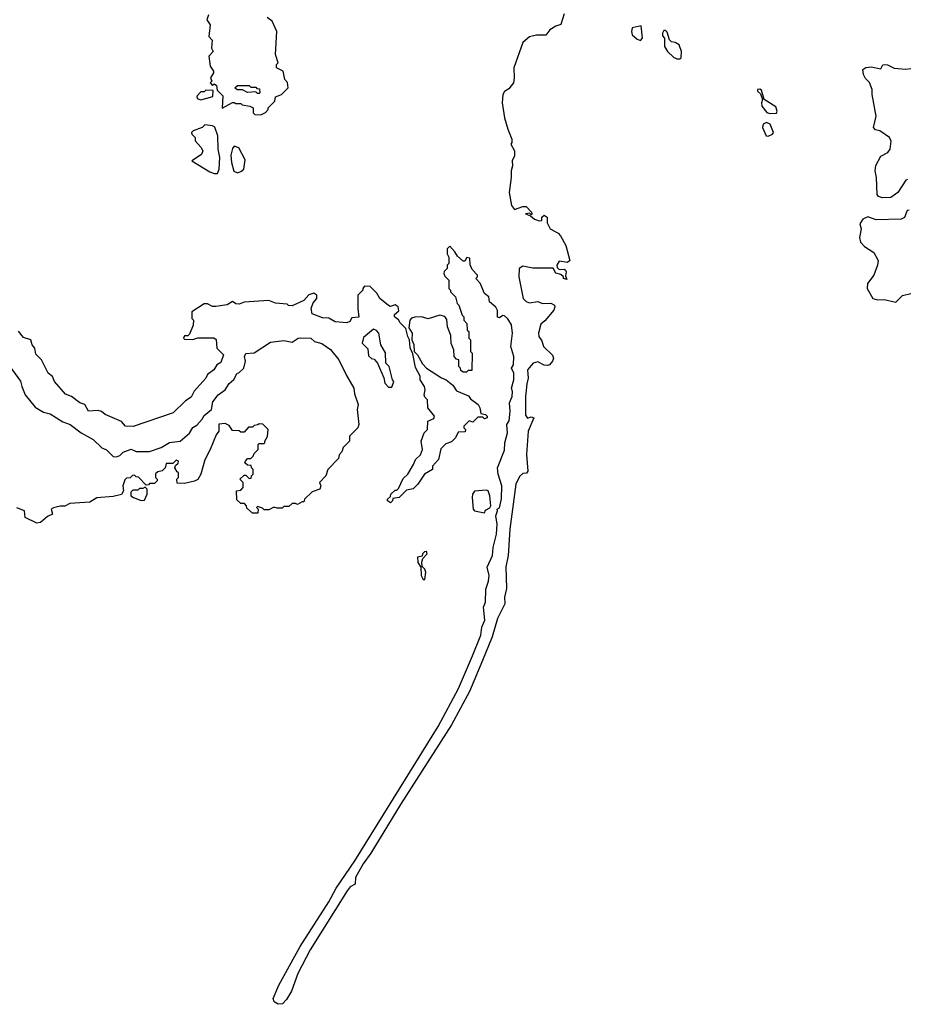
# Model space of a CAD drawing. Extents: x 2240384 to 2404287, y 351326 to 526670.
# Tile 227 of 256: x 2342972 to 2348324, y 468720 to 474656. Entities that reach past the tile are written whole.
import ezdxf

# ---------------------------------------------------------------- set-up
doc = ezdxf.new("R2010")
doc.units = 0

msp = doc.modelspace()

# ---------------------------------------------------------------- linework, layer by layer
at = {"layer": '0CON20XD'}
for points in [[(2344110, 474685), (2344100, 474655), (2344120, 474625), (2344112.5, 474555), (2344131.7, 474531.7), (2344127.5, 474485), (2344137.5, 474465), (2344112.5, 474435), (2344120, 474375), (2344140, 474345), (2344140, 474335), (2344122.5, 474305), (2344130, 474285), (2344120, 474275), (2344135, 474260), (2344145, 474270), (2344158.3, 474258.3), (2344161.7, 474231.7), (2344197.5, 474197.5), (2344192.5, 474122.5), (2344255, 474157.5), (2344265, 474157.5), (2344275, 474150), (2344305, 474150), (2344313, 474143), (2344360, 474135), (2344380, 474125), (2344380, 474095), (2344390, 474085), (2344425, 474082.5)], [(2344425, 474082.5), (2344453, 474097), (2344470, 474115), (2344470, 474125), (2344510, 474165), (2344515, 474190), (2344550, 474205), (2344590, 474245), (2344587, 474277), (2344570, 474295), (2344560, 474345), (2344520, 474365), (2344520, 474385), (2344530, 474395), (2344513.3, 474445), (2344523.3, 474585), (2344495, 474647.5), (2344465, 474670)], [(2346255, 474691.2), (2346235, 474627.5), (2346205, 474617.5), (2346167.5, 474595), (2346145, 474562.5), (2346087, 474563), (2346045, 474552.5), (2346005, 474517.5), (2345951.2, 474365), (2345954.2, 474305), (2345949.2, 474275), (2345921.7, 474238.3), (2345895, 474223.3), (2345884.5, 474205.5), (2345881.9, 474155), (2345895.7, 474065), (2345914.6, 473995), (2345940, 473935), (2345940, 473915), (2345932.5, 473905), (2345956, 473865), (2345955.7, 473834.3), (2345940.8, 473805), (2345942.9, 473775), (2345934.5, 473744.5), (2345936, 473705), (2345922.2, 473615), (2345938, 473535), (2345955, 473512.5), (2346005, 473528.8), (2346025, 473528.8), (2346057.5, 473495), (2346060, 473485), (2346055, 473480), (2346045, 473490), (2346022.5, 473485), (2346052.5, 473472.5), (2346075, 473453.3), (2346105, 473443.3), (2346120, 473445), (2346120, 473465), (2346135, 473477.5), (2346152.5, 473465), (2346151.7, 473431.7), (2346171.2, 473395), (2346218.3, 473368.3), (2346233, 473353), (2346265.6, 473295), (2346288, 473205), (2346275, 473192.5), (2346225, 473200), (2346210, 473175), (2346211.7, 473161.7), (2346225, 473150), (2346255, 473152.5), (2346262.5, 473145), (2346267.5, 473135), (2346262.5, 473112.5), (2346270, 473090), (2346250, 473095), (2346250, 473105), (2346235, 473120), (2346205, 473127.5), (2346187.5, 473157.5), (2346065, 473157.5), (2346005, 473170), (2345984.2, 473155.8), (2345980.8, 473105), (2346007.5, 472975), (2346026.4, 472956.4), (2346045, 472948.8), (2346095, 472956), (2346125, 472944.3), (2346175, 472947.1), (2346195.5, 472935.5), (2346199.4, 472925), (2346192, 472905), (2346139.2, 472840.8), (2346115, 472820), (2346099.5, 472765), (2346102.2, 472745), (2346119.8, 472719.8), (2346129.2, 472685), (2346185, 472633.3), (2346190.8, 472615), (2346185, 472597.5), (2346165.6, 472574.4), (2346155, 472572), (2346135, 472574), (2346095, 472594), (2346068.8, 472585), (2346034.2, 472545.8), (2346036.9, 472495), (2346030.2, 472459.8), (2346021.4, 472385), (2346022.4, 472272.4), (2346034.2, 472254.2), (2346055, 472261.4), (2346072.5, 472255), (2346037.8, 472175), (2346027.8, 472035), (2346035.7, 471934.3), (2346028.3, 471921.7), (2346005, 471920), (2345985, 471902), (2345963.5, 471855), (2345927.5, 471585), (2345916.5, 471425), (2345902.9, 471357.1), (2345907.2, 471227.2), (2345895.5, 471175), (2345896.4, 471135), (2345852.2, 471045), (2345820.3, 470935), (2345762.7, 470792.7), (2345683.2, 470605), (2345575.2, 470404.8), (2345268.2, 469925), (2345089.8, 469630.2), (2345043.3, 469566.7), (2344995.9, 469485), (2344995.5, 469444.5), (2344965, 469427.9), (2344945.7, 469404.3), (2344722.3, 469047.7), (2344648.6, 468905), (2344610.3, 468799.7), (2344580.6, 468749.4), (2344557.3, 468722.7), (2344529.7, 468719.7), (2344506.8, 468735), (2344499.6, 468755), (2344534.8, 468835.2), (2344662.2, 469067.8), (2344835, 469336.7), (2344880.6, 469419.4), (2344992, 469585), (2345495.6, 470394.4), (2345617.2, 470622.8), (2345701.2, 470821.2), (2345752, 470945), (2345757.5, 470992.5), (2345776.2, 471036.2), (2345769.2, 471115), (2345780.6, 471145), (2345783.3, 471223.3), (2345798.8, 471271.2), (2345802.5, 471305), (2345790.9, 471355), (2345822.3, 471425), (2345826.2, 471473.8), (2345846.2, 471555), (2345850, 471615), (2345843.3, 471665), (2345852.5, 471695), (2345850, 471705), (2345865, 471712.5), (2345877.3, 471767.3), (2345878.6, 471845), (2345856.7, 471915), (2345853.6, 471953.6), (2345895, 472060), (2345896.2, 472105), (2345913.3, 472165), (2345910, 472215), (2345922.3, 472237.7), (2345930, 472295), (2345924.4, 472345), (2345941.9, 472385), (2345944.2, 472414.2), (2345936.7, 472435), (2345951.9, 472485)], [(2346715, 474530), (2346727.5, 474545), (2346718.3, 474618.3), (2346665, 474607.5), (2346660, 474585), (2346664.2, 474564.2), (2346695, 474537.5), (2346715, 474530)], [(2346955, 474420), (2346960, 474425), (2346962.5, 474465), (2346947.5, 474505), (2346925, 474517.5), (2346901.7, 474521.7), (2346890, 474535), (2346875, 474580), (2346865, 474590), (2346855, 474590), (2346847.5, 474575), (2346848.3, 474558.3), (2346860, 474545), (2346860, 474495), (2346877.5, 474465), (2346915, 474430), (2346935, 474420), (2346955, 474420)], [(2348220, 473875), (2348226.4, 473923.6), (2348216.1, 473946.1), (2348157.5, 473985), (2348132, 473992), (2348120, 474005), (2348136, 474075), (2348111.2, 474205), (2348112.5, 474235), (2348095, 474277.5), (2348071.7, 474301.7), (2348060, 474325), (2348056.2, 474355), (2348072.7, 474367.3), (2348105, 474372), (2348165, 474360), (2348177, 474383), (2348185, 474386.2), (2348205, 474383.8), (2348245, 474364), (2348315, 474358), (2348345, 474361.2)], [(2344415, 474210), (2344405, 474210), (2344395, 474220), (2344345, 474217.5), (2344315, 474232.5), (2344283, 474233), (2344270, 474245), (2344285, 474260), (2344355, 474260), (2344365, 474250), (2344395, 474250), (2344401.7, 474241.7), (2344418.3, 474238.3), (2344420, 474215), (2344415, 474210)], [(2347495, 474090), (2347535, 474092.5), (2347540, 474105), (2347531.4, 474131.4), (2347460, 474175), (2347445, 474230), (2347435, 474237.5), (2347420, 474235), (2347420, 474225), (2347438.3, 474208.3), (2347450, 474175), (2347443.8, 474155), (2347446.7, 474135), (2347476.7, 474096.7), (2347495, 474090)], [(2344065, 474172.5), (2344136.4, 474193.6), (2344138.3, 474228.3), (2344095, 474230), (2344085, 474220), (2344065, 474220), (2344040, 474195), (2344041.7, 474181.7), (2344065, 474172.5)], [(2344145, 473728), (2344165, 473728.8), (2344174.4, 473755.6), (2344178.6, 473825), (2344169.4, 473875), (2344166.7, 473955), (2344147.7, 474007.7), (2344135, 474016.7), (2344088.3, 474021.7), (2344072.5, 474005), (2344017.5, 473985), (2344007.5, 473975), (2344010, 473965), (2344030, 473945), (2344030, 473925), (2344065, 473887.5), (2344076.7, 473865), (2344067.7, 473842.3), (2344010, 473805), (2344118.3, 473738.3), (2344145, 473728)], [(2347485, 473953.3), (2347510, 473965), (2347517.5, 473975), (2347497.5, 474025), (2347474, 474036), (2347453.9, 474026.1), (2347451.2, 474005), (2347472.5, 473955), (2347485, 473953.3)], [(2344285, 473733.3), (2344305, 473740), (2344323.3, 473755), (2344331.7, 473811.7), (2344293, 473883), (2344265, 473892.5), (2344255, 473880), (2344245, 473840), (2344248.6, 473795), (2344262.5, 473742.5), (2344285, 473733.3)], [(2348325, 473692.5), (2348315, 473687.5), (2348267.5, 473615), (2348223.6, 473583.6), (2348175, 473581.2), (2348150.8, 473590.8), (2348142, 473602), (2348138.9, 473705), (2348130.6, 473745), (2348133.3, 473776.7), (2348165, 473833.8), (2348206.7, 473855), (2348220, 473875)], [(2348335, 473507.5), (2348322.5, 473505), (2348306.4, 473463.6), (2348286.4, 473453.6), (2348135, 473450), (2348085, 473466.7), (2348055, 473453.3), (2348036.7, 473425), (2348046.2, 473395), (2348036.4, 473343.6), (2348042, 473315), (2348065, 473288), (2348122.7, 473252.7), (2348148, 473205), (2348144.2, 473175), (2348121.4, 473115), (2348082.9, 473065), (2348082.5, 473035), (2348115, 472974.2), (2348145, 472967.1), (2348185, 472968.1), (2348255, 472952.9)], [(2345951.9, 472485), (2345952, 472525), (2345937.5, 472555), (2345950, 472575), (2345950.8, 472625), (2345934.2, 472685), (2345944, 472765), (2345936.8, 472816.8), (2345915, 472853.3), (2345895, 472870), (2345885, 472872.5), (2345865, 472858.8), (2345852.7, 472862.7), (2345853.3, 472903.3), (2345843.6, 472923.6), (2345804.3, 472954.3), (2345801.2, 472985), (2345773.8, 473005), (2345748.3, 473068.3), (2345722.5, 473095), (2345732.5, 473105), (2345732.5, 473115), (2345700, 473150), (2345688.3, 473178.3), (2345685, 473217.5), (2345668.3, 473221.7), (2345655, 473200), (2345645, 473200), (2345610.7, 473230.7), (2345596.4, 473256.4), (2345565, 473290), (2345550, 473275), (2345550, 473245), (2345560, 473225), (2345560, 473185), (2345550, 473175), (2345550, 473155), (2345531.7, 473138.3), (2345530, 473125), (2345535, 473110), (2345560, 473085), (2345560, 473035), (2345570, 473025), (2345570, 473015), (2345600, 472985), (2345610, 472945), (2345620, 472935), (2345640, 472875), (2345650, 472865), (2345650, 472845), (2345667.5, 472825), (2345670, 472785), (2345680, 472775), (2345680, 472735), (2345690, 472725), (2345690, 472655), (2345700, 472645), (2345698.3, 472541.7), (2345675, 472540), (2345665, 472530), (2345645, 472530), (2345631.7, 472541.7), (2345630, 472555), (2345620, 472565), (2345620, 472605), (2345605, 472610), (2345592.5, 472625), (2345590, 472665), (2345573.9, 472703.9), (2345571.7, 472751.7), (2345551.2, 472805), (2345548, 472848), (2345535.8, 472865.8), (2345505, 472874.2), (2345435, 472852), (2345395, 472864.2), (2345355, 472863.3), (2345333.3, 472856.7), (2345323.8, 472843.8), (2345318.3, 472798.3), (2345338.8, 472765), (2345336.4, 472726.4), (2345348.3, 472698.3), (2345350, 472655), (2345370, 472635), (2345401.4, 472581.4), (2345425.7, 472555.7), (2345515, 472496.2), (2345542.5, 472485), (2345583, 472453), (2345605, 472417.5), (2345678, 472388), (2345690.5, 472370.5), (2345736.7, 472335), (2345746.7, 472315), (2345751.7, 472281.7), (2345780, 472275), (2345790, 472265), (2345790, 472255), (2345775, 472250), (2345765, 472260), (2345735, 472260), (2345705, 472230), (2345681.7, 472238.3), (2345650, 472205), (2345650, 472195), (2345660, 472185), (2345658.3, 472171.7), (2345615, 472170), (2345600, 472135), (2345575, 472110), (2345541.7, 472098.3), (2345511.7, 472068.3), (2345497.5, 472005), (2345460, 471965), (2345460, 471945), (2345413.6, 471916.4), (2345372.5, 471855), (2345345, 471827.5), (2345305, 471820), (2345260, 471775), (2345221.7, 471768.3), (2345220, 471755), (2345207, 471743), (2345190, 471755), (2345190, 471765), (2345208.3, 471781.7), (2345210, 471795), (2345235, 471820), (2345245, 471820), (2345255, 471830), (2345285, 471890), (2345312.5, 471915), (2345346.7, 471973.3), (2345357.5, 472005), (2345388.3, 472031.7), (2345400, 472065), (2345392.5, 472115), (2345410, 472165), (2345430, 472185), (2345432.5, 472235), (2345469.3, 472250.7), (2345472.5, 472265), (2345432.5, 472315), (2345430, 472365), (2345415, 472380), (2345410, 472395), (2345417.5, 472425), (2345412.5, 472445), (2345387.5, 472485), (2345386.4, 472506.4), (2345358.3, 472558.3), (2345341.7, 472641.7), (2345327, 472677), (2345322.5, 472725), (2345311.2, 472745), (2345300, 472795), (2345265, 472827.5), (2345256.7, 472846.7), (2345231.2, 472865), (2345231.7, 472878.3), (2345258.8, 472901.2), (2345254.2, 472924.2), (2345235, 472936), (2345205, 472926.7), (2345195, 472933.3), (2345144.1, 472974.1), (2345125, 473007.5), (2345085, 473047.5), (2345051.7, 473048.3), (2345040, 473035), (2345040, 473025), (2345010, 472995), (2345010, 472915), (2345017, 472863), (2344975, 472857.5), (2344963, 472837), (2344945, 472827.5), (2344875, 472833.3), (2344835, 472856.7), (2344798.3, 472858.3), (2344735, 472882.5), (2344730, 472915), (2344741.7, 472948.3), (2344762.5, 472975), (2344762.5, 472995), (2344745, 473006.2), (2344715, 472997.5), (2344685, 472962.5), (2344615, 472930), (2344593, 472933), (2344585, 472940), (2344515, 472947.5), (2344475, 472962.5), (2344325, 472952.5), (2344295, 472940), (2344275, 472942.5), (2344255, 472957.5), (2344222.5, 472937.5), (2344155, 472927.5), (2344135, 472927.5), (2344105, 472942.5), (2344085, 472942.5), (2344010, 472895), (2344010, 472855), (2344020, 472845), (2344017.5, 472815), (2343995, 472760), (2343985, 472750), (2343965, 472750), (2343960, 472735), (2343965, 472730), (2344015, 472727.5), (2344045, 472737.5), (2344111.7, 472738.3), (2344141.7, 472738.3), (2344157, 472727), (2344160, 472675), (2344200, 472635), (2344185, 472590), (2344160, 472575), (2344142.5, 472545), (2344103.8, 472516.2), (2344093.3, 472495), (2344023.9, 472416.1), (2344005, 472380), (2343972, 472358), (2343897.5, 472285), (2343656.4, 472203.6), (2343610, 472205), (2343585, 472232.5), (2343486.4, 472276.4), (2343465, 472293.3), (2343445, 472298.8), (2343386.4, 472296.4), (2343365.6, 472335.6), (2343335, 472346.2), (2343285, 472383.8), (2343247.7, 472397.7), (2343182.5, 472475), (2343170, 472505), (2343143.9, 472523.9), (2343102.5, 472605), (2343069.3, 472639.3), (2343062.5, 472675), (2343047.5, 472695), (2343040, 472725), (2342995, 472740), (2342965, 472777.5)], [(2348255, 472952.9), (2348295, 472992.9), (2348345, 473006)], [(2345215, 472440), (2345227.5, 472475), (2345220, 472485), (2345200, 472565), (2345180, 472585), (2345177, 472647), (2345150, 472695), (2345137.5, 472765), (2345123, 472783), (2345105, 472790), (2345045, 472740), (2345037.5, 472705), (2345071.7, 472671.7), (2345075, 472630), (2345093, 472613), (2345108.3, 472608.3), (2345130, 472585), (2345167, 472497), (2345173.9, 472463.9), (2345195, 472440), (2345215, 472440)], [(2342912.5, 472565), (2342975.9, 472475.9), (2342983.9, 472443.9), (2343003.9, 472393.9), (2343065, 472320), (2343115, 472290), (2343155, 472280), (2343232.3, 472232.3), (2343276.1, 472216.1), (2343342.5, 472165), (2343415.8, 472125.8), (2343467.5, 472075), (2343495, 472062.5), (2343535, 472022.5), (2343555, 472020), (2343575, 472027.5), (2343595, 472047.5), (2343645, 472066.7), (2343675, 472052.5), (2343755, 472052.5), (2343825, 472077.5), (2343875, 472106.7), (2343940, 472115), (2343996.4, 472163.6), (2344015, 472197.5), (2344039.3, 472210.7), (2344073, 472247), (2344085, 472270), (2344127.5, 472305), (2344137.3, 472352.7), (2344168.8, 472395), (2344210, 472425), (2344235, 472462.5), (2344263, 472487), (2344282.5, 472525), (2344292.5, 472527.5), (2344322.5, 472555), (2344333.6, 472596.4), (2344328, 472625), (2344335, 472643.8), (2344385, 472647.5), (2344485, 472712.5), (2344565, 472722.5), (2344615, 472712.5), (2344650, 472735), (2344665, 472737.5), (2344726.4, 472736.4), (2344750, 472715), (2344793.6, 472703.6), (2344845, 472667.5), (2344896.7, 472605), (2344941.7, 472511.7), (2344987.5, 472435), (2344990.7, 472400.7), (2345012.5, 472335), (2345007.5, 472305), (2345016.7, 472215), (2345010, 472195), (2344960, 472145), (2344960, 472115), (2344923, 472077), (2344915, 472050), (2344898.3, 472031.7), (2344895, 472010), (2344830, 471945), (2344817.5, 471905), (2344780, 471865), (2344786.7, 471845), (2344782.5, 471825), (2344735, 471810), (2344690, 471765), (2344685, 471750), (2344675, 471750), (2344647, 471733), (2344635, 471740), (2344615, 471740), (2344595, 471720), (2344565, 471720), (2344555, 471710), (2344525, 471710), (2344505, 471717.5), (2344475, 471700), (2344445, 471700), (2344435, 471710), (2344405, 471720), (2344400, 471715), (2344410, 471705), (2344408.3, 471681.7), (2344375, 471680), (2344341.7, 471711.7), (2344340, 471725), (2344328.3, 471738.3), (2344305, 471740), (2344281.7, 471761.7), (2344280, 471815), (2344305, 471820), (2344320, 471835), (2344320, 471865), (2344300, 471885), (2344325, 471910), (2344335, 471910), (2344355, 471890), (2344368.3, 471891.7), (2344370, 471905), (2344380, 471915), (2344380, 471945), (2344370, 471955), (2344368.3, 471968.3), (2344345, 471970), (2344330, 471985), (2344332.5, 471995), (2344345, 472010), (2344365, 472010), (2344380, 472025), (2344385, 472040), (2344410, 472065), (2344410, 472095), (2344415, 472100), (2344445, 472100), (2344450, 472105), (2344450, 472115), (2344467, 472143), (2344470, 472185), (2344437, 472217), (2344415, 472220), (2344407, 472213), (2344385, 472210), (2344375, 472200), (2344351.7, 472198.3), (2344325, 472170), (2344305, 472170), (2344295, 472177.5), (2344255, 472180), (2344235, 472210), (2344211.7, 472221.7), (2344173, 472217), (2344172.5, 472175), (2344156.4, 472153.6), (2344121.2, 472065), (2344088.3, 472001.7), (2344063.3, 471915), (2344045, 471883.8), (2344025, 471873.3), (2343965, 471860), (2343921.7, 471861.7), (2343920, 471885), (2343930, 471895), (2343930, 471925), (2343920.7, 471930.7), (2343907.5, 471955), (2343911.7, 471968.3), (2343928.3, 471981.7), (2343930, 471995), (2343915, 472000), (2343895, 471980), (2343855, 471980), (2343850, 471955), (2343830, 471935), (2343805, 471930), (2343791.7, 471918.3), (2343790, 471895), (2343800, 471885), (2343800, 471875), (2343785, 471860), (2343755, 471860), (2343748.3, 471851.7), (2343735, 471850), (2343688.3, 471898.3), (2343675, 471900), (2343665, 471910), (2343653, 471907), (2343637, 471893), (2343615, 471892.5), (2343605, 471882.5), (2343593.8, 471845), (2343597.5, 471815), (2343585, 471793.3), (2343535, 471780.8), (2343437, 471773), (2343395, 471746.7), (2343275, 471740), (2343245, 471723.3), (2343215, 471723.3), (2343175, 471712.5), (2343162.5, 471705), (2343170, 471675), (2343139.3, 471660.7), (2343097.5, 471625), (2343075, 471620), (2343005, 471653.8), (2343000, 471695), (2342955, 471713.3)], [(2343705, 471757.5), (2343725, 471760), (2343740, 471795), (2343740, 471825), (2343728.3, 471838.3), (2343715, 471830), (2343695, 471830), (2343685, 471820), (2343655, 471820), (2343643, 471807), (2343642.5, 471785), (2343657.5, 471775), (2343705, 471757.5)], [(2345775, 471683.3), (2345780.7, 471699.3), (2345806.4, 471713.6), (2345812.5, 471725), (2345807.5, 471785), (2345797.5, 471815), (2345785, 471820), (2345715, 471812.5), (2345702.5, 471795), (2345700, 471775), (2345705.8, 471705), (2345715, 471694.4), (2345775, 471683.3)], [(2345415, 471280), (2345421.2, 471325), (2345415, 471342.5), (2345398.3, 471358.3), (2345397.5, 471385), (2345401.7, 471408.3), (2345428.8, 471435), (2345425, 471450), (2345411.7, 471448.3), (2345400, 471435), (2345398.3, 471421.7), (2345370, 471415), (2345373, 471383), (2345390, 471355), (2345393.3, 471305), (2345405, 471280), (2345415, 471280)]]:
    msp.add_lwpolyline(points, dxfattribs=at)

doc.saveas('drawing.dxf')
